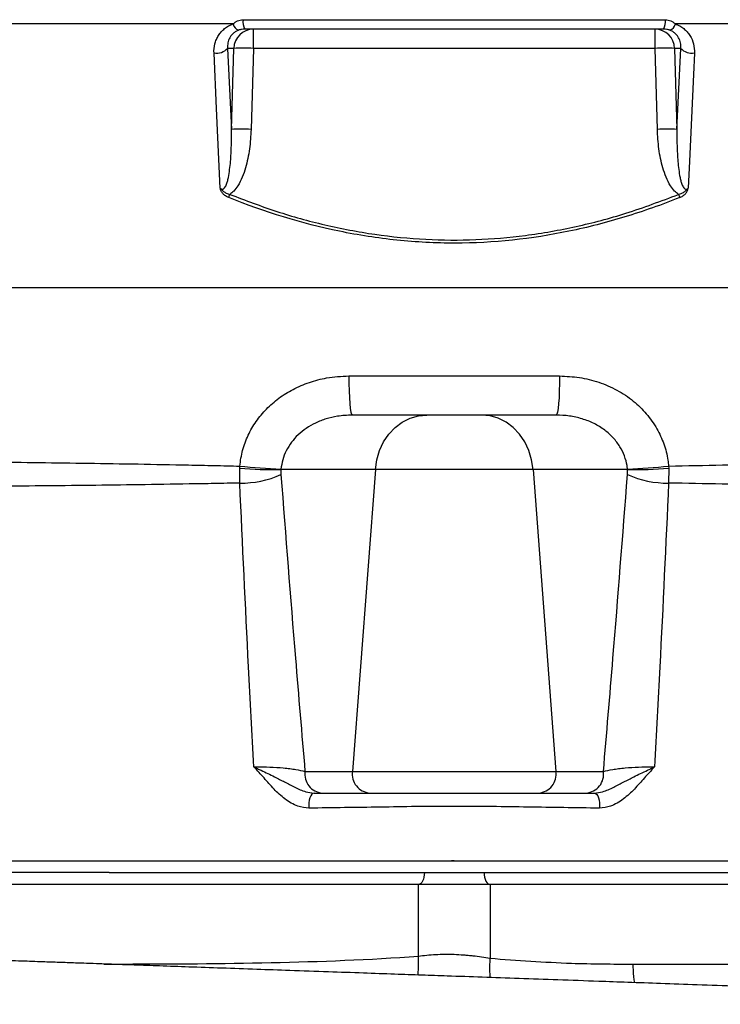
# Model space of a CAD drawing. Header units: millimetres. Extents: x 1568 to 5347, y 782 to 6178.
# Tile 9 of 18: x 4199 to 4552, y 1804 to 2299. Entities that reach past the tile are written whole.
import ezdxf

# ---------------------------------------------------------------- set-up
doc = ezdxf.new("R2010")
doc.units = ezdxf.units.MM
doc.header["$LTSCALE"] = 2

msp = doc.modelspace()

# ---------------------------------------------------------------- linework, layer by layer
at = {"color": 7, "linetype": 'Continuous', "lineweight": 25}
for p, q in [((4311.72, 2298.68), (4523.99, 2298.68)), ((4306.66, 2296.52), (4172.72, 2296.52)), ((4523.09, 2293.92), (4312.62, 2293.92)), ((4316.91, 2284.27), (4316.91, 2293.92)), ((4518.79, 2284.27), (4518.79, 2293.92)), ((4662.98, 2296.52), (4529.04, 2296.52)), ((4307.07, 2284.27), (4303.98, 2284.27)), ((4303.98, 2284.27), (4305.88, 2243.53)), ((4305.88, 2243.53), (4307.07, 2284.27)), ((4316.91, 2284.27), (4315.72, 2243.53)), ((4518.79, 2284.27), (4316.91, 2284.27)), ((4519.98, 2243.53), (4518.79, 2284.27)), ((4531.72, 2284.27), (4528.63, 2284.27)), ((4528.63, 2284.27), (4529.82, 2243.53)), ((4529.82, 2243.53), (4531.72, 2284.27)), ((5047.85, 2163.92), (3787.85, 2163.92)), ((4364.88, 2119.57), (4470.83, 2119.57)), ((4469.14, 2099.92), (4366.56, 2099.92)), ((4310.02, 2073.23), (4310.06, 2074.28)), ((4525.64, 2074.28), (4525.68, 2073.23)), ((4310.07, 2065.75), (4310.02, 2073.23)), ((4330.74, 2072.75), (4330.72, 2072.54)), ((4330.72, 2072.54), (4330.73, 2070.04)), ((4378.21, 2072.54), (4330.72, 2072.54)), ((4378.21, 2072.54), (4366.71, 1920.79)), ((4457.49, 2072.54), (4378.21, 2072.54)), ((4504.98, 2072.54), (4457.49, 2072.54)), ((4457.49, 2072.54), (4468.99, 1920.79)), ((4504.98, 2072.54), (4504.97, 2072.75)), ((4504.97, 2070.04), (4504.98, 2072.54)), ((4525.68, 2073.23), (4525.63, 2065.75)), ((4342.83, 1920.79), (4366.71, 1920.79)), ((4366.71, 1920.79), (4468.99, 1920.79)), ((4468.99, 1920.79), (4492.87, 1920.79)), ((4244.34, 1869.92), (4402.85, 1869.92)), ((4402.85, 1869.92), (4432.85, 1869.92)), ((4432.85, 1869.92), (4593.02, 1869.92)), ((4399.85, 1863.92), (3905.85, 1863.92)), ((4435.85, 1863.92), (4399.85, 1863.92)), ((4399.85, 1827.9), (4399.85, 1863.92)), ((4435.85, 1863.92), (4435.85, 1826.85)), ((4757.49, 1863.92), (4435.85, 1863.92)), ((4507.87, 1823.91), (4682.85, 1823.92))]:
    msp.add_line(p, q, dxfattribs=at)
at = {"color": 8, "linetype": 'Continuous', "lineweight": 25}
msp.add_line((4241.72, 1823.97), (4251.68, 1823.97), dxfattribs=at)
at = {"color": 7, "linetype": 'Continuous', "lineweight": 25, "flags": 128}
for points in [[(4300.26, 2214.02), (4298.41, 2254.04), (4297.12, 2281.94)], [(4538.59, 2281.94), (4538.08, 2271.07), (4536.07, 2227.6), (4535.44, 2214.02)], [(4364.88, 2119.57), (4364.91, 2115.72), (4365.01, 2112.03), (4365.17, 2108.63), (4365.38, 2105.66), (4365.63, 2103.22), (4365.92, 2101.41), (4366.23, 2100.3), (4366.56, 2099.92)], [(4470.83, 2119.57), (4470.79, 2115.72), (4470.69, 2112.03), (4470.53, 2108.63), (4470.32, 2105.66), (4470.07, 2103.22), (4469.78, 2101.41), (4469.47, 2100.3), (4469.14, 2099.92)], [(4378.21, 2072.54), (4378.93, 2077.4), (4380.34, 2082.07), (4382.39, 2086.41), (4385.02, 2090.3), (4388.18, 2093.63), (4391.76, 2096.33), (4395.68, 2098.31), (4399.83, 2099.51), (4404.09, 2099.92)], [(4457.49, 2072.54), (4456.77, 2077.4), (4455.36, 2082.07), (4453.32, 2086.41), (4450.68, 2090.3), (4447.53, 2093.63), (4443.94, 2096.33), (4440.02, 2098.31), (4435.87, 2099.51), (4431.61, 2099.92)], [(4347.42, 1909.92), (4346.81, 1909.76), (4346.24, 1909.3), (4345.73, 1908.55), (4345.31, 1907.56), (4345, 1906.38), (4344.82, 1905.07), (4344.77, 1903.7), (4344.86, 1902.34)], [(4488.28, 1909.92), (4488.89, 1909.76), (4489.46, 1909.3), (4489.97, 1908.55), (4490.39, 1907.56), (4490.7, 1906.38), (4490.88, 1905.07), (4490.93, 1903.7), (4490.84, 1902.34)], [(4402.85, 1869.92), (4402.79, 1868.75), (4402.62, 1867.63), (4402.35, 1866.59), (4401.97, 1865.68), (4401.52, 1864.93), (4401, 1864.38), (4400.44, 1864.04), (4399.85, 1863.92)], [(4432.85, 1869.92), (4432.91, 1868.75), (4433.08, 1867.63), (4433.36, 1866.59), (4433.73, 1865.68), (4434.18, 1864.93), (4434.7, 1864.38), (4435.27, 1864.04), (4435.85, 1863.92)]]:
    msp.add_lwpolyline(points, dxfattribs=at)
at = {"color": 8, "linetype": 'Continuous', "lineweight": 25, "flags": 128}
for points in [[(4399.72, 1818.38), (4399.94, 1822.76), (4399.85, 1827.9)], [(4435.87, 1817.14), (4435.69, 1821.81), (4435.85, 1826.85)]]:
    msp.add_lwpolyline(points, dxfattribs=at)
at = {"color": 7, "linetype": 'Continuous', "lineweight": 25}
for centre, radius, start, end in [((4319.58, 2297.7), 7.93, 172.8911, 208.5024), ((4516.12, 2297.7), 7.93, 331.4976, 7.1089), ((4311.21, 2297.75), 4.7, 195.125, 248.1609), ((4316.99, 2284), 9.92, 90.4215, 178.4553), ((4518.72, 2284), 9.92, 1.5447, 89.5785), ((4524.5, 2297.75), 4.7, 291.8391, 344.875), ((4298.34, 2289.61), 7.76, 260.8957, 316.5506), ((4311.99, 2181.85), 102.54, 87.2491, 92.7509), ((4523.71, 2181.85), 102.54, 87.2491, 92.7509), ((4537.36, 2289.61), 7.76, 223.4494, 279.1043), ((4310.8, 2141.11), 102.54, 87.2491, 92.7509), ((4524.9, 2141.11), 102.54, 87.2491, 92.7509), ((4051.69, 2313.06), 273.28, 337.6819, 338.0329), ((4784.02, 2313.06), 273.28, 201.9671, 202.3181), ((4349.4, 2464.13), 391.83, 264.2388, 267.2705), ((4486.31, 2464.13), 391.83, 272.7295, 275.7612), ((4327.12, 2275.18), 202.68, 265.1613, 271.0182), ((4310.87, 2113.78), 48.04, 269.0522, 294.427), ((4524.83, 2113.78), 48.04, 245.573, 270.9478), ((4508.58, 2275.18), 202.68, 268.9818, 274.8387), ((4352.26, 1919.42), 9.53, 171.7214, 265.1472), ((4376.15, 1919.42), 9.53, 171.7215, 265.1472), ((4459.56, 1919.42), 9.53, 274.8528, 8.2785), ((4483.44, 1919.42), 9.53, 274.8528, 8.2786)]:
    msp.add_arc(centre, radius, start, end, dxfattribs=at)
for points, knots in [([(4306.66, 2296.52), (4306.99, 2296.82), (4307.35, 2297.11), (4308.11, 2297.63), (4308.52, 2297.87), (4309.37, 2298.26), (4309.82, 2298.42), (4310.75, 2298.63), (4311.23, 2298.68), (4311.72, 2298.68)], [0, 0, 0, 0, 0.25, 0.25, 0.5, 0.5, 0.75, 0.75, 1, 1, 1, 1]), ([(4523.99, 2298.68), (4524.47, 2298.68), (4524.95, 2298.63), (4525.89, 2298.41), (4526.33, 2298.26), (4527.18, 2297.87), (4527.59, 2297.63), (4528.36, 2297.11), (4528.71, 2296.82), (4529.04, 2296.52)], [0, 0, 0, 0, 0.25, 0.25, 0.5, 0.5, 0.75, 0.75, 1, 1, 1, 1]), ([(4297.12, 2281.94), (4297.04, 2283.51), (4297.2, 2285.04), (4297.77, 2287.26), (4298.01, 2288), (4298.62, 2289.4), (4298.97, 2290.08), (4299.79, 2291.37), (4300.25, 2291.99), (4301.3, 2293.16), (4301.86, 2293.7), (4303.08, 2294.68), (4303.74, 2295.12), (4305.14, 2295.91), (4305.89, 2296.25), (4306.66, 2296.52)], [0, 0, 0, 0, 0.25, 0.25, 0.375, 0.375, 0.5, 0.5, 0.625, 0.625, 0.75, 0.75, 0.875, 0.875, 1, 1, 1, 1]), ([(4309.46, 2293.38), (4308.95, 2293.2), (4308.46, 2292.96), (4307.58, 2292.44), (4307.18, 2292.15), (4306.44, 2291.5), (4306.11, 2291.15), (4305.51, 2290.4), (4305.25, 2290.01), (4304.81, 2289.2), (4304.62, 2288.78), (4304.31, 2287.92), (4304.19, 2287.47), (4303.93, 2286.12), (4303.89, 2285.21), (4303.98, 2284.27)], [0, 0, 0, 0, 0.125, 0.125, 0.25, 0.25, 0.375, 0.375, 0.5, 0.5, 0.625, 0.625, 0.75, 0.75, 1, 1, 1, 1]), ([(4312.62, 2293.92), (4312.07, 2293.92), (4311.52, 2293.88), (4310.46, 2293.69), (4309.94, 2293.56), (4309.46, 2293.38)], [0, 0, 0, 0, 0.5, 0.5, 1, 1, 1, 1]), ([(4526.25, 2293.38), (4525.76, 2293.56), (4525.25, 2293.69), (4524.19, 2293.87), (4523.64, 2293.92), (4523.09, 2293.92)], [0, 0, 0, 0, 0.5, 0.5, 1, 1, 1, 1]), ([(4531.72, 2284.27), (4531.81, 2285.2), (4531.77, 2286.12), (4531.43, 2287.93), (4531.12, 2288.79), (4530.45, 2290.02), (4530.19, 2290.41), (4529.59, 2291.15), (4529.26, 2291.5), (4528.52, 2292.15), (4528.11, 2292.45), (4527.23, 2292.97), (4526.76, 2293.2), (4526.25, 2293.38)], [0, 0, 0, 0, 0.25, 0.25, 0.5, 0.5, 0.625, 0.625, 0.75, 0.75, 0.875, 0.875, 1, 1, 1, 1]), ([(4529.04, 2296.52), (4529.81, 2296.24), (4530.55, 2295.91), (4531.95, 2295.13), (4532.61, 2294.68), (4533.84, 2293.69), (4534.41, 2293.16), (4535.44, 2292), (4535.91, 2291.38), (4537.14, 2289.43), (4537.74, 2288.02), (4538.51, 2285.04), (4538.66, 2283.51), (4538.59, 2281.94)], [0, 0, 0, 0, 0.125, 0.125, 0.25, 0.25, 0.375, 0.375, 0.5, 0.5, 0.75, 0.75, 1, 1, 1, 1]), ([(4300.26, 2214.02), (4300.38, 2213.9), (4300.51, 2213.78), (4300.8, 2213.59), (4300.96, 2213.51), (4301.31, 2213.45), (4301.49, 2213.46), (4301.83, 2213.58), (4301.98, 2213.67), (4302.38, 2214.01), (4302.58, 2214.3), (4302.93, 2214.88), (4303.08, 2215.19), (4303.47, 2216.12), (4303.68, 2216.77), (4304.04, 2218.07), (4304.2, 2218.73), (4304.61, 2220.72), (4304.81, 2222.05), (4305.16, 2224.72), (4305.3, 2226.06), (4305.63, 2230.08), (4305.77, 2232.77), (4305.91, 2238.15), (4305.92, 2240.84), (4305.88, 2243.53)], [0, 0, 0, 0, 0.015625, 0.015625, 0.03125, 0.03125, 0.046875, 0.046875, 0.0625, 0.0625, 0.09375, 0.09375, 0.125, 0.125, 0.1875, 0.1875, 0.25, 0.25, 0.375, 0.375, 0.5, 0.5, 0.75, 0.75, 1, 1, 1, 1]), ([(4315.72, 2243.53), (4315.54, 2240.26), (4315.19, 2233.73), (4313.52, 2225.68), (4311.44, 2219.47), (4309.47, 2215.55), (4307.36, 2212.59), (4305.81, 2211.37), (4305.13, 2210.83)], [0, 0, 0, 0, 0.277848, 0.555223, 0.694408, 0.833195, 0.927209, 1, 1, 1, 1]), ([(4530.57, 2210.83), (4529.9, 2211.37), (4528.35, 2212.59), (4526.23, 2215.55), (4524.26, 2219.47), (4522.18, 2225.68), (4520.52, 2233.73), (4520.16, 2240.26), (4519.98, 2243.53)], [0, 0, 0, 0, 0.072791, 0.166805, 0.305592, 0.444777, 0.722152, 1, 1, 1, 1]), ([(4529.82, 2243.53), (4529.78, 2240.84), (4529.79, 2238.15), (4529.94, 2232.77), (4530.07, 2230.08), (4530.41, 2226.05), (4530.54, 2224.71), (4530.89, 2222.04), (4531.1, 2220.71), (4531.51, 2218.73), (4531.66, 2218.07), (4532.02, 2216.77), (4532.23, 2216.12), (4532.63, 2215.19), (4532.77, 2214.88), (4533.12, 2214.3), (4533.33, 2214.01), (4533.72, 2213.68), (4533.87, 2213.58), (4534.2, 2213.46), (4534.39, 2213.45), (4534.73, 2213.51), (4534.9, 2213.59), (4535.19, 2213.78), (4535.32, 2213.9), (4535.44, 2214.02)], [0, 0, 0, 0, 0.25, 0.25, 0.5, 0.5, 0.625, 0.625, 0.75, 0.75, 0.8125, 0.8125, 0.875, 0.875, 0.90625, 0.90625, 0.9375, 0.9375, 0.953125, 0.953125, 0.96875, 0.96875, 0.984375, 0.984375, 1, 1, 1, 1]), ([(4304.5, 2209.28), (4303.96, 2209.5), (4303.45, 2209.76), (4302.5, 2210.38), (4302.05, 2210.74), (4301.29, 2211.55), (4300.96, 2212.01), (4300.61, 2212.74), (4300.52, 2212.99), (4300.37, 2213.5), (4300.31, 2213.76), (4300.26, 2214.02)], [0, 0, 0, 0, 0.25, 0.25, 0.5, 0.5, 0.75, 0.75, 0.875, 0.875, 1, 1, 1, 1]), ([(4300.26, 2214.02), (4300.27, 2214.01), (4300.27, 2214), (4300.29, 2213.98), (4300.39, 2213.84), (4300.9, 2213.25), (4301.83, 2212.4), (4303.32, 2211.36), (4304.49, 2211.02), (4305.13, 2210.83)], [0, 0, 0, 0, 0.004799, 0.006146, 0.01583, 0.091517, 0.403346, 0.670414, 1, 1, 1, 1]), ([(4530.57, 2210.83), (4531.15, 2211), (4532.32, 2211.33), (4533.86, 2212.39), (4534.86, 2213.3), (4535.35, 2213.9), (4535.43, 2214.01), (4535.44, 2214.02)], [0, 0, 0, 0, 0.297124, 0.600329, 0.930161, 0.995201, 1, 1, 1, 1]), ([(4531.2, 2209.28), (4531.74, 2209.5), (4532.25, 2209.76), (4532.97, 2210.22), (4533.2, 2210.39), (4533.64, 2210.75), (4533.84, 2210.95), (4534.22, 2211.35), (4534.4, 2211.56), (4534.72, 2212.02), (4534.86, 2212.26), (4535.09, 2212.74), (4535.19, 2212.99), (4535.33, 2213.5), (4535.39, 2213.76), (4535.44, 2214.02)], [0, 0, 0, 0, 0.25, 0.25, 0.375, 0.375, 0.5, 0.5, 0.625, 0.625, 0.75, 0.75, 0.875, 0.875, 1, 1, 1, 1]), ([(4531.2, 2209.28), (4526.68, 2207.47), (4522.13, 2205.75), (4512.95, 2202.5), (4508.32, 2200.97), (4494.35, 2196.7), (4484.98, 2194.29), (4456.69, 2188.44), (4437.58, 2186.39), (4413.38, 2186.36), (4408.52, 2186.48), (4398.77, 2186.98), (4393.91, 2187.35), (4384.21, 2188.36), (4379.38, 2188.98), (4369.74, 2190.48), (4364.94, 2191.35), (4341.13, 2196.27), (4322.6, 2202.03), (4304.5, 2209.28)], [0, 0, 0, 0, 0.0625, 0.0625, 0.125, 0.125, 0.25, 0.25, 0.5, 0.5, 0.5625, 0.5625, 0.625, 0.625, 0.6875, 0.6875, 0.75, 0.75, 1, 1, 1, 1]), ([(4305.13, 2210.83), (4312.93, 2207.87), (4328.53, 2201.94), (4352.91, 2195.22), (4377.96, 2190.42), (4403.37, 2187.9), (4428.68, 2187.76), (4453.97, 2189.89), (4479.22, 2194.4), (4505, 2201.18), (4521.83, 2207.53), (4530.57, 2210.83)], [0, 0, 0, 0, 0.108146, 0.216273, 0.327345, 0.438403, 0.546725, 0.655051, 0.766942, 0.878852, 1, 1, 1, 1]), ([(4310.06, 2074.28), (4310.45, 2076.94), (4311.23, 2082.27), (4314.1, 2089.86), (4318.15, 2096.86), (4323.38, 2103.18), (4329.63, 2108.6), (4336.89, 2113.15), (4344.97, 2116.55), (4354.39, 2119.06), (4361.13, 2119.39), (4364.88, 2119.57)], [0, 0, 0, 0, 0.102782, 0.205583, 0.309078, 0.412611, 0.519688, 0.626809, 0.741533, 0.856299, 1, 1, 1, 1]), ([(4470.83, 2119.57), (4474.17, 2119.42), (4480.84, 2119.12), (4490.58, 2116.67), (4499.76, 2112.71), (4507.86, 2107.33), (4514.63, 2100.72), (4519.81, 2093.41), (4523.41, 2085.49), (4525.1, 2079.06), (4525.53, 2075.28), (4525.64, 2074.28)], [0, 0, 0, 0, 0.128158, 0.256269, 0.384012, 0.511675, 0.629256, 0.746772, 0.854234, 0.961667, 1, 1, 1, 1]), ([(4366.56, 2099.92), (4364.08, 2099.81), (4359.68, 2099.62), (4353.46, 2098.13), (4348.18, 2096.1), (4343.42, 2093.37), (4339.35, 2090.13), (4335.95, 2086.33), (4333.32, 2082.13), (4331.47, 2077.55), (4330.98, 2074.35), (4330.74, 2072.75)], [0, 0, 0, 0, 0.151437, 0.269816, 0.388122, 0.495233, 0.602267, 0.702935, 0.803536, 0.901784, 1, 1, 1, 1]), ([(4504.97, 2072.75), (4504.9, 2073.34), (4504.63, 2075.59), (4503.56, 2079.47), (4501.25, 2084.21), (4497.89, 2088.63), (4493.48, 2092.59), (4488.17, 2095.83), (4482.17, 2098.19), (4475.74, 2099.66), (4471.36, 2099.83), (4469.14, 2099.92)], [0, 0, 0, 0, 0.0365176, 0.1375099, 0.2423854, 0.3553867, 0.4726822, 0.600066, 0.7315879, 0.8642473, 1, 1, 1, 1]), ([(3952.18, 2074.83), (3963.87, 2075.18), (3976.02, 2075.47), (4001.26, 2075.97), (4014.34, 2076.18), (4041.42, 2076.49), (4055.42, 2076.6), (4077.13, 2076.71), (4084.48, 2076.73), (4095.69, 2076.75), (4099.46, 2076.75), (4107.02, 2076.75), (4110.82, 2076.75), (4129.9, 2076.72), (4145.42, 2076.65), (4176.98, 2076.43), (4193.01, 2076.28), (4225.59, 2075.87), (4242.13, 2075.63), (4267.33, 2075.18), (4275.8, 2075.02), (4288.59, 2074.76), (4292.88, 2074.67), (4301.47, 2074.48), (4305.76, 2074.38), (4310.06, 2074.28)], [0, 0, 0, 0, 0.125, 0.125, 0.25, 0.25, 0.375, 0.375, 0.4375, 0.4375, 0.46875, 0.46875, 0.5, 0.5, 0.625, 0.625, 0.75, 0.75, 0.875, 0.875, 0.9375, 0.9375, 0.96875, 0.96875, 1, 1, 1, 1]), ([(4525.64, 2074.28), (4543.82, 2074.7), (4561.84, 2075.07), (4588.61, 2075.53), (4597.49, 2075.68), (4610.75, 2075.87), (4615.17, 2075.93), (4623.94, 2076.05), (4628.31, 2076.1), (4650, 2076.35), (4666.98, 2076.5), (4700.18, 2076.7), (4716.41, 2076.75), (4748.11, 2076.75), (4763.59, 2076.7), (4786.24, 2076.55), (4793.7, 2076.48), (4808.4, 2076.33), (4815.6, 2076.24), (4836.75, 2075.94), (4850.25, 2075.68), (4876.07, 2075.06), (4888.4, 2074.7), (4900.13, 2074.28)], [0, 0, 0, 0, 0.125, 0.125, 0.1875, 0.1875, 0.21875, 0.21875, 0.25, 0.25, 0.375, 0.375, 0.5, 0.5, 0.625, 0.625, 0.6875, 0.6875, 0.75, 0.75, 0.875, 0.875, 1, 1, 1, 1]), ([(4330.73, 2070.04), (4333.13, 2039.26), (4337.02, 1989.42), (4341.22, 1939.77), (4342.83, 1920.79)], [0, 0, 0, 0, 0.617719, 1, 1, 1, 1]), ([(4492.87, 1920.79), (4494.48, 1939.77), (4498.68, 1989.42), (4502.57, 2039.26), (4504.97, 2070.04)], [0, 0, 0, 0, 0.382281, 1, 1, 1, 1]), ([(4310.07, 2065.75), (4305.81, 2065.66), (4301.55, 2065.58), (4293.04, 2065.42), (4288.79, 2065.35), (4276.11, 2065.13), (4267.72, 2065), (4242.75, 2064.64), (4226.35, 2064.45), (4194.05, 2064.15), (4178.14, 2064.04), (4146.83, 2063.88), (4131.42, 2063.84), (4112.47, 2063.82), (4108.69, 2063.82), (4101.18, 2063.82), (4097.43, 2063.82), (4086.28, 2063.83), (4078.97, 2063.85), (4057.34, 2063.92), (4043.35, 2064), (4016.25, 2064.23), (4003.13, 2064.37), (3977.77, 2064.76), (3965.52, 2065), (3953.73, 2065.29)], [0, 0, 0, 0, 0.03125, 0.03125, 0.0625, 0.0625, 0.125, 0.125, 0.25, 0.25, 0.375, 0.375, 0.5, 0.5, 0.53125, 0.53125, 0.5625, 0.5625, 0.625, 0.625, 0.75, 0.75, 0.875, 0.875, 1, 1, 1, 1]), ([(4317.11, 1923.04), (4316.22, 1939.78), (4313.71, 1987.21), (4311.5, 2034.9), (4310.07, 2065.75)], [0, 0, 0, 0, 0.352985, 1, 1, 1, 1]), ([(4525.63, 2065.75), (4524.2, 2034.9), (4521.99, 1987.21), (4519.48, 1939.78), (4518.6, 1923.04)], [0, 0, 0, 0, 0.647015, 1, 1, 1, 1]), ([(4898.91, 2065.75), (4887.04, 2065.39), (4874.6, 2065.09), (4848.59, 2064.6), (4835.02, 2064.41), (4813.83, 2064.18), (4806.63, 2064.11), (4791.93, 2064), (4784.48, 2063.96), (4761.88, 2063.85), (4746.45, 2063.82), (4714.89, 2063.82), (4698.75, 2063.85), (4665.77, 2063.99), (4648.92, 2064.1), (4627.41, 2064.28), (4623.08, 2064.33), (4614.38, 2064.41), (4610.01, 2064.46), (4596.87, 2064.6), (4588.07, 2064.71), (4561.53, 2065.09), (4543.67, 2065.39), (4525.63, 2065.75)], [0, 0, 0, 0, 0.125, 0.125, 0.25, 0.25, 0.3125, 0.3125, 0.375, 0.375, 0.5, 0.5, 0.625, 0.625, 0.75, 0.75, 0.78125, 0.78125, 0.8125, 0.8125, 0.875, 0.875, 1, 1, 1, 1]), ([(4317.11, 1923.04), (4317.62, 1923.05), (4320.14, 1923.11), (4325.29, 1923.04), (4331.04, 1922.66), (4335.3, 1922.2), (4339.31, 1921.64), (4341.42, 1921.13), (4342.83, 1920.79)], [0, 0, 0, 0, 0.055532, 0.273049, 0.504347, 0.62742, 0.750563, 1, 1, 1, 1]), ([(4344.86, 1902.34), (4342.96, 1902.54), (4339.89, 1902.85), (4335.86, 1904.82), (4331.75, 1907.55), (4327.18, 1911.87), (4322.26, 1917.52), (4318.91, 1921.27), (4317.11, 1923.03), (4317.11, 1923.04)], [0, 0, 0, 0, 0.171244, 0.276271, 0.381485, 0.58613, 0.792623, 0.999019, 1, 1, 1, 1]), ([(4317.11, 1923.04), (4317.12, 1923.04), (4317.72, 1922.75), (4318.93, 1922.19), (4322.39, 1920.57), (4327.03, 1918.39), (4332.63, 1915.47), (4337.72, 1912.84), (4342.66, 1910.45), (4346.02, 1910.08), (4347.42, 1909.92)], [0, 0, 0, 0, 0.001222, 0.062007, 0.122621, 0.349225, 0.519797, 0.690495, 0.87098, 1, 1, 1, 1]), ([(4488.28, 1909.92), (4489.68, 1910.08), (4493.04, 1910.45), (4497.98, 1912.84), (4503.08, 1915.47), (4508.67, 1918.39), (4513.31, 1920.57), (4516.77, 1922.19), (4517.98, 1922.75), (4518.58, 1923.04), (4518.6, 1923.04)], [0, 0, 0, 0, 0.12902, 0.309505, 0.480203, 0.650775, 0.877379, 0.937993, 0.998778, 1, 1, 1, 1]), ([(4518.6, 1923.04), (4518.59, 1923.03), (4516.8, 1921.27), (4513.44, 1917.52), (4508.52, 1911.87), (4503.95, 1907.55), (4499.85, 1904.82), (4495.81, 1902.85), (4492.74, 1902.54), (4490.84, 1902.34)], [0, 0, 0, 0, 0.000981, 0.207377, 0.41387, 0.618515, 0.723729, 0.828756, 1, 1, 1, 1]), ([(4492.87, 1920.79), (4494.29, 1921.13), (4496.4, 1921.64), (4500.41, 1922.2), (4504.66, 1922.66), (4510.41, 1923.04), (4515.56, 1923.11), (4518.08, 1923.05), (4518.6, 1923.04)], [0, 0, 0, 0, 0.249437, 0.37258, 0.495653, 0.726951, 0.944468, 1, 1, 1, 1]), ([(4347.42, 1909.92), (4358.91, 1909.92), (4370.43, 1909.92), (4387.76, 1909.92), (4393.55, 1909.92), (4400.07, 1909.92), (4400.79, 1909.92), (4401.88, 1909.92), (4402.24, 1909.92), (4402.97, 1909.92), (4403.34, 1909.92), (4405.18, 1909.92), (4406.72, 1909.92), (4409.8, 1909.92), (4411.36, 1909.92), (4414.51, 1909.92), (4416.1, 1909.92), (4418.51, 1909.92), (4419.32, 1909.92), (4420.92, 1909.92), (4421.71, 1909.92), (4424.08, 1909.92), (4425.64, 1909.92), (4427.95, 1909.92), (4428.72, 1909.92), (4430.24, 1909.92), (4430.99, 1909.92), (4432.11, 1909.92), (4432.48, 1909.92), (4433.22, 1909.92), (4433.58, 1909.92), (4434.67, 1909.92), (4441.22, 1909.92), (4447.76, 1909.92), (4465.17, 1909.92), (4476.74, 1909.92), (4488.28, 1909.92)], [0, 0, 0, 0, 0.25, 0.25, 0.375, 0.375, 0.390625, 0.390625, 0.398437, 0.398437, 0.40625, 0.40625, 0.4375, 0.4375, 0.46875, 0.46875, 0.5, 0.5, 0.515625, 0.515625, 0.53125, 0.53125, 0.5625, 0.5625, 0.578125, 0.578125, 0.59375, 0.59375, 0.601562, 0.601562, 0.609375, 0.609375, 0.625, 0.75, 0.75, 1, 1, 1, 1]), ([(4490.84, 1902.34), (4478.91, 1902.49), (4466.94, 1902.65), (4448.93, 1902.93), (4442.92, 1903.02), (4436.52, 1903.13), (4436.14, 1903.13), (4435.38, 1903.14), (4435, 1903.14), (4433.86, 1903.15), (4433.08, 1903.16), (4430.73, 1903.17), (4429.14, 1903.18), (4425.94, 1903.19), (4424.31, 1903.19), (4421.85, 1903.2), (4421.03, 1903.2), (4419.37, 1903.2), (4418.54, 1903.2), (4416.04, 1903.2), (4414.39, 1903.2), (4411.12, 1903.19), (4409.5, 1903.19), (4407.1, 1903.18), (4406.3, 1903.18), (4404.7, 1903.17), (4403.91, 1903.16), (4402.35, 1903.15), (4401.58, 1903.15), (4400.44, 1903.14), (4400.07, 1903.14), (4399.32, 1903.13), (4392.94, 1903.02), (4386.59, 1902.92), (4368.66, 1902.65), (4356.74, 1902.49), (4344.86, 1902.34)], [0, 0, 0, 0, 0.25, 0.25, 0.375, 0.375, 0.382812, 0.382812, 0.390625, 0.390625, 0.40625, 0.40625, 0.4375, 0.4375, 0.46875, 0.46875, 0.484375, 0.484375, 0.5, 0.5, 0.53125, 0.53125, 0.5625, 0.5625, 0.578125, 0.578125, 0.59375, 0.59375, 0.609375, 0.609375, 0.617188, 0.617188, 0.625, 0.75, 0.75, 1, 1, 1, 1]), ([(3894.89, 1875.92), (3896.68, 1875.92), (3898.86, 1875.92), (3902.49, 1875.92), (3904.4, 1875.92), (3906.4, 1875.92), (3907.74, 1875.92), (3908.42, 1875.92), (3914.49, 1875.92), (3930.68, 1875.92), (3946.89, 1875.92), (3979.31, 1875.92), (4000.96, 1875.92), (4065.98, 1875.92), (4109.43, 1875.92), (4196.55, 1875.92), (4240.22, 1875.92), (4305.88, 1875.92), (4327.79, 1875.92), (4360.69, 1875.92), (4377.15, 1875.92), (4393.62, 1875.92), (4399.45, 1875.92), (4399.8, 1875.92), (4400.49, 1875.92), (4401.54, 1875.92), (4404.08, 1875.92), (4406.38, 1875.92), (4411.12, 1875.92), (4414.46, 1875.92), (4417.8, 1875.92)], [0, 0, 0, 0, 0.015625, 0.015625, 0.023437, 0.027344, 0.027344, 0.03125, 0.03125, 0.0625, 0.125, 0.125, 0.25, 0.25, 0.5, 0.5, 0.75, 0.75, 0.875, 0.875, 0.9375, 0.96875, 0.96875, 0.970703, 0.970703, 0.972656, 0.976563, 0.984375, 0.984375, 1, 1, 1, 1]), ([(4419.15, 1875.92), (4422.48, 1875.92), (4425.79, 1875.92), (4430.45, 1875.92), (4432.72, 1875.92), (4434.84, 1875.92), (4435.88, 1875.92), (4436.22, 1875.92), (4436.9, 1875.92), (4442.73, 1875.92), (4459.51, 1875.92), (4475.94, 1875.92), (4508.77, 1875.92), (4530.64, 1875.92), (4596.16, 1875.92), (4639.75, 1875.92), (4726.7, 1875.92), (4770.07, 1875.92), (4834.95, 1875.92), (4856.56, 1875.92), (4888.92, 1875.92), (4905.1, 1875.92), (4921.26, 1875.92), (4927.31, 1875.92), (4927.99, 1875.92), (4929.33, 1875.92), (4931.33, 1875.92), (4933.23, 1875.92), (4936.85, 1875.92), (4939.02, 1875.92), (4940.81, 1875.92)], [0, 0, 0, 0, 0.015625, 0.015625, 0.023438, 0.027344, 0.027344, 0.029297, 0.029297, 0.03125, 0.0625, 0.125, 0.125, 0.25, 0.25, 0.5, 0.5, 0.75, 0.75, 0.875, 0.875, 0.9375, 0.96875, 0.96875, 0.972656, 0.972656, 0.976563, 0.984375, 0.984375, 1, 1, 1, 1]), ([(4244.34, 1869.92), (4240.45, 1869.92), (4232.75, 1869.92), (4216.9, 1869.92), (4196.71, 1869.92), (4172.47, 1869.92), (4147.89, 1869.92), (4126.19, 1869.92), (4106.32, 1869.92), (4094.95, 1869.92), (4088.94, 1869.92)], [0, 0, 0, 0, 0.074941, 0.148055, 0.305237, 0.464029, 0.615786, 0.779961, 0.883595, 1, 1, 1, 1]), ([(4799.95, 1803.71), (4791.64, 1804.05), (4775.36, 1804.72), (4750.55, 1805.7), (4726.3, 1806.65), (4702.65, 1807.55), (4679.71, 1808.42), (4655.81, 1809.31), (4631.17, 1810.22), (4606.03, 1811.13), (4582.5, 1811.98), (4560.66, 1812.76), (4540.56, 1813.48), (4522.25, 1814.13), (4505.76, 1814.71), (4488.54, 1815.31), (4470.31, 1815.96), (4450.77, 1816.64), (4432.23, 1817.29), (4415.96, 1817.86), (4401.29, 1818.37), (4387.25, 1818.86), (4371.58, 1819.41), (4354.01, 1820.03), (4336.13, 1820.65), (4318.23, 1821.28), (4301.3, 1821.87), (4285.02, 1822.44), (4270.34, 1822.96), (4258.1, 1823.39), (4248.08, 1823.75), (4240.1, 1824.03), (4233.4, 1824.26), (4227.96, 1824.45), (4223.4, 1824.62), (4217.89, 1824.81), (4210.26, 1825.08), (4199.71, 1825.45), (4187.07, 1825.9), (4172.41, 1826.42), (4155.82, 1827.01), (4137.22, 1827.68), (4116.66, 1828.41), (4094.29, 1829.21), (4071, 1830.05), (4047.83, 1830.88), (4023.42, 1831.77), (3998.33, 1832.68), (3972.99, 1833.61), (3949.87, 1834.47), (3928.95, 1835.28), (3910.17, 1836.01), (3892.33, 1836.73), (3874.82, 1837.46), (3856.87, 1838.23), (3838.96, 1839.04), (3821.13, 1839.88), (3805.88, 1840.65), (3792.82, 1841.35), (3781.8, 1841.98), (3770.69, 1842.65), (3760.52, 1843.32), (3751.41, 1843.97), (3743.4, 1844.6), (3736.11, 1845.24), (3729.48, 1845.92), (3725.75, 1846.43), (3723.82, 1846.69)], [0, 0, 0, 0, 0.022856, 0.044741, 0.065683, 0.085699, 0.1048, 0.122988, 0.144608, 0.164776, 0.183488, 0.20074, 0.216529, 0.230852, 0.243707, 0.255096, 0.27103, 0.286147, 0.300483, 0.314035, 0.323844, 0.334465, 0.346562, 0.360133, 0.375175, 0.388029, 0.401709, 0.414579, 0.426016, 0.436021, 0.443266, 0.449515, 0.454769, 0.459026, 0.462287, 0.465464, 0.471973, 0.480342, 0.490577, 0.502274, 0.515733, 0.530962, 0.547971, 0.56677, 0.587192, 0.60734, 0.626701, 0.65126, 0.67431, 0.695792, 0.715688, 0.734003, 0.750752, 0.769251, 0.7882, 0.807897, 0.828335, 0.849522, 0.863208, 0.87807, 0.894389, 0.912194, 0.927543, 0.943922, 0.961401, 0.980081, 1, 1, 1, 1]), ([(4251.68, 1823.97), (4276.39, 1824.01), (4301.1, 1824.14), (4350.5, 1825.21), (4375.19, 1826.14), (4399.85, 1827.9)], [0, 0, 0, 0, 0.5, 0.5, 1, 1, 1, 1]), ([(4399.85, 1827.9), (4402.59, 1828.28), (4405.48, 1828.58), (4410.04, 1828.83), (4411.61, 1828.88), (4414.74, 1828.91), (4416.31, 1828.89), (4419.44, 1828.79), (4421.01, 1828.7), (4423.37, 1828.52), (4424.15, 1828.45), (4425.69, 1828.3), (4426.46, 1828.22), (4428.72, 1827.96), (4430.19, 1827.76), (4433.07, 1827.33), (4434.49, 1827.09), (4435.85, 1826.85)], [0, 0, 0, 0, 0.25, 0.25, 0.375, 0.375, 0.5, 0.5, 0.625, 0.625, 0.6875, 0.6875, 0.75, 0.75, 0.875, 0.875, 1, 1, 1, 1]), ([(4435.85, 1826.85), (4449.49, 1825.85), (4473.48, 1824.09), (4497.51, 1823.96), (4507.87, 1823.91)], [0, 0, 0, 0, 0.5686094, 1, 1, 1, 1])]:
    msp.add_open_spline(points, degree=3, knots=knots, dxfattribs=at)
for points in [[(4417.9, 1875.92), (4417.45, 1875.92), (4417, 1875.92), (4416.55, 1875.92)], [(4417.8, 1875.92), (4417.82, 1875.92), (4417.83, 1875.92), (4417.85, 1875.92)], [(4417.85, 1875.92), (4418.07, 1875.92), (4418.5, 1875.92), (4418.94, 1875.92), (4419.15, 1875.92)]]:
    msp.add_open_spline(points, degree=3, dxfattribs=at)
at = {"color": 8, "linetype": 'Continuous', "lineweight": 25}
msp.add_open_spline([(4508.54, 1814.61), (4508.46, 1815.1), (4508.04, 1817.64), (4507.9, 1820.82), (4507.88, 1823.43), (4507.87, 1823.91)], degree=3, knots=[0, 0, 0, 0, 0.166013, 0.848912, 1, 1, 1, 1], dxfattribs=at)

doc.saveas('drawing.dxf')
